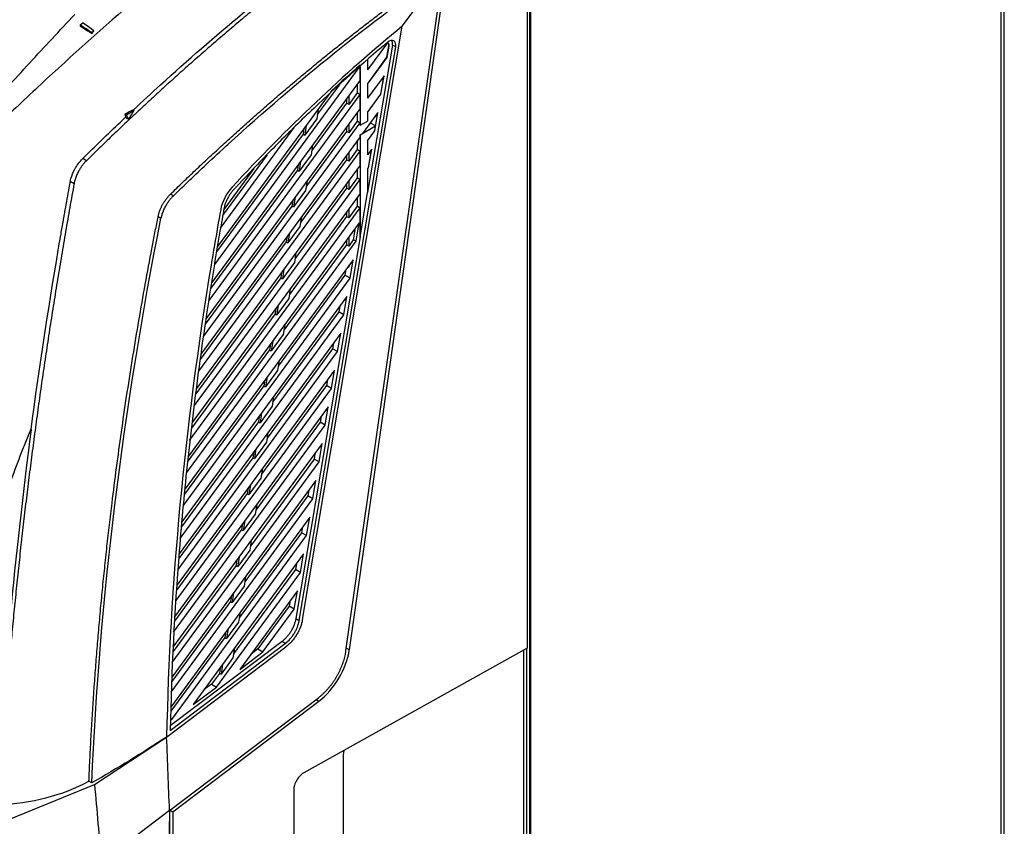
# Model space of a CAD drawing. Header units: millimetres. Extents: x -0.43 to 1.28, y -0.94 to 1.34.
# Tile 173 of 177: x 0.98 to 1.19, y 0.9 to 1.07. Entities that reach past the tile are written whole.
import ezdxf

# ---------------------------------------------------------------- set-up
doc = ezdxf.new("R2010")
doc.units = ezdxf.units.MM

msp = doc.modelspace()

# ---------------------------------------------------------------- linework, layer by layer
at = {"color": 7, "linetype": 'Continuous', "lineweight": 25}
for p, q in [((1.18857, 1.20488), (1.18857, 0.61208)), ((1.18931, 0.61309), (1.18931, 1.2059)), ((1.08923, 1.1165), (1.08923, 0.58657)), ((1.08908, 0.58666), (1.08908, 1.10909)), ((1.08851, 1.08995), (1.08851, 0.93687)), ((1.05026, 0.93629), (1.07077, 1.07977)), ((1.05097, 0.93654), (1.0715, 1.08013)), ((1.06216, 1.06815), (1.07077, 1.07977)), ((0.99408, 1.06842), (0.99468, 1.06884)), ((0.99408, 1.06842), (0.99408, 1.06821)), ((0.99649, 1.06688), (0.99701, 1.0672)), ((1.04107, 0.94295), (1.06216, 1.06815)), ((1.04037, 0.94273), (1.06077, 1.06378)), ((1.05901, 1.06465), (1.05481, 1.05892)), ((1.06006, 1.06419), (1.05481, 1.03303)), ((1.05891, 1.06162), (1.05931, 1.064)), ((1.05896, 1.06159), (1.05936, 1.06397)), ((1.05931, 1.064), (1.05936, 1.06397)), ((1.06077, 1.06378), (1.06006, 1.06419)), ((1.05481, 1.05593), (1.05891, 1.06162)), ((1.05481, 1.05593), (1.05896, 1.06159)), ((1.05896, 1.06159), (1.05891, 1.06162)), ((1.02253, 1.01788), (1.05301, 1.05945)), ((1.05323, 1.05677), (1.05323, 1.05976)), ((1.05325, 1.05967), (1.05325, 1.04724)), ((1.05323, 1.05677), (1.02193, 1.01408)), ((1.0583, 1.05771), (1.05481, 1.05294)), ((1.05762, 1.05384), (1.05825, 1.05763)), ((1.05765, 1.05382), (1.0583, 1.05771)), ((1.04724, 1.05457), (1.02313, 1.02169)), ((1.04879, 1.05575), (1.0442, 1.0495)), ((1.05267, 1.05411), (1.05267, 1.056)), ((1.05481, 1.05593), (1.05481, 1.05294)), ((1.02133, 1.01027), (1.05323, 1.05378)), ((1.05038, 1.05289), (1.05038, 1.05195)), ((1.05093, 1.05164), (1.05267, 1.05411)), ((1.05093, 1.05164), (1.05093, 1.05363)), ((1.05267, 1.05411), (1.05323, 1.05378)), ((1.05323, 1.05079), (1.05323, 1.05378)), ((1.05481, 1.04995), (1.05762, 1.05384)), ((1.05481, 1.04995), (1.05765, 1.05382)), ((1.05765, 1.05382), (1.05762, 1.05384)), ((1.00388, 1.04943), (1.0055, 1.05042)), ((1.0055, 1.05042), (1.00536, 1.0505)), ((1.05323, 1.05079), (1.02073, 1.00646)), ((1.05038, 1.05195), (1.04302, 1.04191)), ((1.04439, 1.05068), (1.04407, 1.04863)), ((1.05093, 1.05164), (1.05038, 1.05195)), ((1.00388, 1.04943), (1.00357, 1.04961)), ((1.00369, 1.04894), (1.00436, 1.04855)), ((1.04407, 1.04863), (1.04154, 1.04518)), ((1.05267, 1.04812), (1.05267, 1.05002)), ((1.057, 1.04994), (1.05376, 1.04553)), ((1.05481, 1.04995), (1.05481, 1.04814)), ((1.05631, 1.04901), (1.05687, 1.04933)), ((1.05634, 1.04606), (1.057, 1.04994)), ((1.05687, 1.04933), (1.05696, 1.04989)), ((1.02013, 1.00265), (1.05323, 1.0478)), ((1.02373, 1.0255), (1.03932, 1.04676)), ((1.04137, 1.04657), (1.04118, 1.04539)), ((1.04186, 1.04723), (1.04154, 1.04518)), ((1.05038, 1.0469), (1.05038, 1.04597)), ((1.05093, 1.04566), (1.05267, 1.04812)), ((1.05093, 1.04566), (1.05093, 1.04765)), ((1.05267, 1.04812), (1.05323, 1.0478)), ((1.05323, 1.04725), (1.05323, 1.0478)), ((1.05325, 1.04724), (1.05323, 1.04725)), ((1.05325, 1.04724), (1.05481, 1.04814)), ((1.05325, 1.04522), (1.0565, 1.0471)), ((1.05545, 1.0477), (1.05528, 1.0476)), ((1.05549, 1.04788), (1.05545, 1.0477)), ((1.0565, 1.0471), (1.05545, 1.0477)), ((1.05632, 1.04607), (1.0565, 1.0471)), ((1.05323, 1.04481), (1.01962, 0.99896)), ((1.04118, 1.04539), (1.02294, 1.02051)), ((1.04118, 1.04539), (1.04154, 1.04518)), ((1.05038, 1.04597), (1.04184, 1.03433)), ((1.05093, 1.04566), (1.05038, 1.04597)), ((1.05267, 1.04214), (1.05267, 1.04404)), ((1.05323, 1.04523), (1.05376, 1.04553)), ((1.05323, 1.04481), (1.05323, 1.04523)), ((1.05323, 1.04523), (1.05325, 1.04522)), ((1.05325, 1.04522), (1.05325, 1.02366)), ((1.05481, 1.04397), (1.05632, 1.04607)), ((1.05481, 1.04397), (1.05634, 1.04606)), ((1.05634, 1.04606), (1.05632, 1.04607)), ((1.04321, 1.0431), (1.04289, 1.04104)), ((1.05093, 1.03968), (1.05267, 1.04214)), ((1.05267, 1.04214), (1.05323, 1.04182)), ((1.05481, 1.04397), (1.05481, 1.04098)), ((1.05569, 1.04218), (1.05481, 1.04098)), ((1.05503, 1.03829), (1.05569, 1.04218)), ((1.05503, 1.0383), (1.05567, 1.04216)), ((0.99546, 1.03978), (0.99465, 1.04024)), ((1.01916, 0.99534), (1.05323, 1.04182)), ((1.03361, 1.04104), (1.02419, 1.02818)), ((1.04289, 1.04104), (1.04036, 1.03759)), ((1.05038, 1.03999), (1.04067, 1.02674)), ((1.05038, 1.04092), (1.05038, 1.03999)), ((1.05093, 1.03968), (1.05038, 1.03999)), ((1.05093, 1.03968), (1.05093, 1.04167)), ((1.05323, 1.03883), (1.05323, 1.04182)), ((1.05323, 1.03883), (1.0187, 0.99172)), ((1.04001, 1.0378), (1.02174, 1.01289)), ((1.03077, 1.0381), (1.02446, 1.02949)), ((1.04019, 1.03898), (1.04001, 1.0378)), ((1.04001, 1.0378), (1.04036, 1.03759)), ((1.04068, 1.03964), (1.04036, 1.03759)), ((1.05267, 1.03616), (1.05267, 1.03806)), ((1.05481, 1.03799), (1.05503, 1.0383)), ((1.05481, 1.03799), (1.05503, 1.03829)), ((1.05481, 1.03799), (1.05481, 1.03303)), ((1.05503, 1.03829), (1.05503, 1.0383)), ((1.01823, 0.9881), (1.05323, 1.03584)), ((1.05093, 1.0337), (1.05267, 1.03616)), ((1.05093, 1.0337), (1.05093, 1.03569)), ((1.05267, 1.03616), (1.05323, 1.03584)), ((1.05323, 1.03285), (1.05323, 1.03584)), ((0.99203, 1.03542), (0.99283, 1.03496)), ((1.05038, 1.03401), (1.03949, 1.01915)), ((1.04203, 1.03551), (1.04171, 1.03346)), ((1.05038, 1.03494), (1.05038, 1.03401)), ((1.05093, 1.0337), (1.05038, 1.03401)), ((1.01382, 1.03238), (1.01321, 1.03273)), ((1.05323, 1.03285), (1.01777, 0.98448)), ((1.04171, 1.03346), (1.03918, 1.03001)), ((1.0395, 1.03206), (1.03918, 1.03001)), ((1.05267, 1.03018), (1.05267, 1.03208)), ((1.05325, 1.02366), (1.05481, 1.03303)), ((1.01721, 0.98073), (1.05323, 1.02986)), ((1.03883, 1.03021), (1.02054, 1.00527)), ((1.03901, 1.03139), (1.03883, 1.03021)), ((1.03883, 1.03021), (1.03918, 1.03001)), ((1.05093, 1.02771), (1.05267, 1.03018)), ((1.05093, 1.02771), (1.05093, 1.02971)), ((1.05267, 1.03018), (1.05323, 1.02986)), ((1.05323, 1.02367), (1.05323, 1.02986)), ((1.01058, 1.02798), (1.01118, 1.02763)), ((1.05038, 1.02803), (1.03831, 1.01156)), ((1.04085, 1.02792), (1.04053, 1.02587)), ((1.05038, 1.02896), (1.05038, 1.02803)), ((1.05093, 1.02771), (1.05038, 1.02803)), ((1.05307, 1.02665), (1.01696, 0.97739)), ((1.04053, 1.02587), (1.038, 1.02242)), ((1.05188, 1.02308), (1.05228, 1.02557)), ((1.05242, 1.02276), (1.05307, 1.02665)), ((1.03783, 1.0238), (1.03765, 1.02262)), ((1.03832, 1.02447), (1.038, 1.02242)), ((1.05323, 1.02367), (1.03967, 0.94314)), ((1.05093, 1.02173), (1.05093, 1.02372)), ((1.05323, 1.02367), (1.05325, 1.02366)), ((1.01662, 0.97394), (1.05242, 1.02276)), ((1.03765, 1.02262), (1.01947, 0.99783)), ((1.05038, 1.02205), (1.03713, 1.00397)), ((1.03765, 1.02262), (1.038, 1.02242)), ((1.05038, 1.02298), (1.05038, 1.02205)), ((1.05093, 1.02173), (1.05038, 1.02205)), ((1.05093, 1.02173), (1.05188, 1.02308)), ((1.05242, 1.02276), (1.05188, 1.02308)), ((1.03967, 1.02033), (1.03935, 1.01828)), ((1.05176, 1.01888), (1.01628, 0.97049)), ((1.03935, 1.01828), (1.03682, 1.01483)), ((1.05095, 1.01727), (1.05069, 1.01742)), ((1.05095, 1.01727), (1.05094, 1.01775)), ((1.05095, 1.01727), (1.05103, 1.01788)), ((1.05111, 1.015), (1.05176, 1.01888)), ((1.01594, 0.96703), (1.05111, 1.015)), ((1.03647, 1.01503), (1.01855, 0.99059)), ((1.05005, 1.01561), (1.03595, 0.99638)), ((1.03665, 1.01621), (1.03647, 1.01503)), ((1.03647, 1.01503), (1.03682, 1.01483)), ((1.03714, 1.01688), (1.03682, 1.01483)), ((1.05025, 1.01682), (1.05005, 1.01561)), ((1.05111, 1.015), (1.05005, 1.01561)), ((1.05046, 1.01112), (1.0156, 0.96358)), ((1.03849, 1.01274), (1.03817, 1.01069)), ((1.0498, 1.00724), (1.05046, 1.01112)), ((1.03817, 1.01069), (1.03564, 1.00724)), ((1.03596, 1.00929), (1.03564, 1.00724)), ((1.04895, 1.00906), (1.04874, 1.00785)), ((1.0152, 0.96003), (1.0498, 1.00724)), ((1.03529, 1.00744), (1.01763, 0.98335)), ((1.04874, 1.00785), (1.03477, 0.9888)), ((1.03547, 1.00863), (1.03529, 1.00744)), ((1.03529, 1.00744), (1.03564, 1.00724)), ((1.0498, 1.00724), (1.04874, 1.00785)), ((1.03731, 1.00515), (1.037, 1.0031)), ((1.04915, 1.00335), (1.01503, 0.95682)), ((1.037, 1.0031), (1.03447, 0.99965)), ((1.04849, 0.99947), (1.04915, 1.00335)), ((1.0343, 1.00104), (1.03411, 0.99986)), ((1.03479, 1.0017), (1.03447, 0.99965)), ((1.04764, 1.00129), (1.04743, 1.00008)), ((1.01481, 0.95352), (1.04849, 0.99947)), ((1.03411, 0.99986), (1.01685, 0.97632)), ((1.04743, 1.00008), (1.0336, 0.98121)), ((1.03411, 0.99986), (1.03447, 0.99965)), ((1.04849, 0.99947), (1.04743, 1.00008)), ((1.03614, 0.99757), (1.03582, 0.99551)), ((1.04784, 0.99559), (1.01458, 0.95023)), ((1.03582, 0.99551), (1.03329, 0.99206)), ((1.03361, 0.99412), (1.03329, 0.99206)), ((1.04719, 0.9917), (1.04784, 0.99559)), ((1.03293, 0.99227), (1.01618, 0.96941)), ((1.04613, 0.99232), (1.03242, 0.97362)), ((1.03312, 0.99345), (1.03293, 0.99227)), ((1.03293, 0.99227), (1.03329, 0.99206)), ((1.04633, 0.99353), (1.04613, 0.99232)), ((1.04719, 0.9917), (1.04613, 0.99232)), ((1.01436, 0.94693), (1.04719, 0.9917)), ((1.03496, 0.98998), (1.03464, 0.98793)), ((1.03464, 0.98793), (1.03211, 0.98447)), ((1.04653, 0.98782), (1.01404, 0.9435)), ((1.03194, 0.98586), (1.03175, 0.98468)), ((1.03243, 0.98653), (1.03211, 0.98447)), ((1.04588, 0.98394), (1.04653, 0.98782)), ((1.01386, 0.94027), (1.04588, 0.98394)), ((1.03175, 0.98468), (1.0155, 0.9625)), ((1.04482, 0.98455), (1.03124, 0.96603)), ((1.03175, 0.98468), (1.03211, 0.98447)), ((1.04502, 0.98576), (1.04482, 0.98455)), ((1.04588, 0.98394), (1.04482, 0.98455)), ((1.03378, 0.98239), (1.03346, 0.98034)), ((1.04522, 0.98006), (1.0137, 0.93706)), ((1.03346, 0.98034), (1.03093, 0.97689)), ((1.04457, 0.97618), (1.04522, 0.98006)), ((1.03076, 0.97827), (1.03058, 0.97709)), ((1.03125, 0.97894), (1.03093, 0.97689)), ((1.04371, 0.978), (1.04351, 0.97679)), ((1.01356, 0.93388), (1.04457, 0.97618)), ((1.03058, 0.97709), (1.01496, 0.95579)), ((1.04351, 0.97679), (1.03006, 0.95844)), ((1.03058, 0.97709), (1.03093, 0.97689)), ((1.04457, 0.97618), (1.04351, 0.97679)), ((1.0326, 0.9748), (1.03228, 0.97275)), ((1.04392, 0.97229), (1.01354, 0.93086)), ((1.03228, 0.97275), (1.02975, 0.9693)), ((1.03007, 0.97135), (1.02975, 0.9693)), ((1.04326, 0.96841), (1.04392, 0.97229)), ((1.0294, 0.9695), (1.01451, 0.9492)), ((1.02958, 0.97068), (1.0294, 0.9695)), ((1.0294, 0.9695), (1.02975, 0.9693)), ((1.04241, 0.97023), (1.0422, 0.96902)), ((1.01332, 0.92757), (1.04326, 0.96841)), ((1.0422, 0.96902), (1.02888, 0.95085)), ((1.03142, 0.96721), (1.0311, 0.96516)), ((1.04326, 0.96841), (1.0422, 0.96902)), ((1.0311, 0.96516), (1.02857, 0.96171)), ((1.04261, 0.96453), (1.01323, 0.92445)), ((1.0284, 0.9631), (1.02822, 0.96191)), ((1.02889, 0.96376), (1.02857, 0.96171)), ((1.04195, 0.96064), (1.04261, 0.96453)), ((1.02822, 0.96191), (1.01406, 0.94261)), ((1.04089, 0.96126), (1.0277, 0.94327)), ((1.02822, 0.96191), (1.02857, 0.96171)), ((1.0411, 0.96247), (1.04089, 0.96126)), ((1.04195, 0.96064), (1.04089, 0.96126)), ((1.01347, 0.9218), (1.04195, 0.96064)), ((1.03024, 0.95962), (1.02992, 0.95757)), ((1.0413, 0.95676), (1.01799, 0.92497)), ((1.02992, 0.95757), (1.0274, 0.95412)), ((1.04065, 0.95288), (1.0413, 0.95676)), ((1.02723, 0.95551), (1.02704, 0.95433)), ((1.02771, 0.95617), (1.0274, 0.95412)), ((1.03979, 0.9547), (1.03958, 0.95349)), ((1.02704, 0.95433), (1.01373, 0.93617)), ((1.0229, 0.92868), (1.04065, 0.95288)), ((1.03958, 0.95349), (1.02652, 0.93568)), ((1.02704, 0.95433), (1.0274, 0.95412)), ((1.04065, 0.95288), (1.03958, 0.95349)), ((1.02906, 0.95204), (1.02875, 0.94998)), ((1.02875, 0.94998), (1.02622, 0.94653)), ((1.02653, 0.94859), (1.02622, 0.94653)), ((1.03999, 0.949), (1.02782, 0.93239)), ((1.03934, 0.94512), (1.03999, 0.949)), ((1.02586, 0.94674), (1.0135, 0.92988)), ((1.02605, 0.94792), (1.02586, 0.94674)), ((1.02586, 0.94674), (1.02622, 0.94653)), ((1.03848, 0.94694), (1.03828, 0.94573)), ((1.02789, 0.94445), (1.02757, 0.94239)), ((1.03828, 0.94573), (1.03167, 0.93672)), ((1.03273, 0.9361), (1.03934, 0.94512)), ((1.03934, 0.94512), (1.03828, 0.94573)), ((1.02757, 0.94239), (1.02504, 0.93895)), ((1.03967, 0.94314), (1.04037, 0.94273)), ((1.02487, 0.94033), (1.02468, 0.93915)), ((1.02536, 0.941), (1.02504, 0.93895)), ((1.03676, 0.93832), (1.01315, 0.92049)), ((1.02468, 0.93915), (1.01327, 0.92358)), ((1.02468, 0.93915), (1.02504, 0.93895)), ((1.03676, 0.93832), (1.03747, 0.93791)), ((1.01238, 0.91813), (1.03758, 0.93717)), ((1.01312, 0.91952), (1.03747, 0.93791)), ((1.02671, 0.93686), (1.02639, 0.93481)), ((1.02782, 0.93239), (1.03273, 0.9361)), ((1.03167, 0.93672), (1.03014, 0.93556)), ((1.03167, 0.93672), (1.03273, 0.9361)), ((1.08851, 0.93687), (1.04139, 0.9106)), ((1.0878, 0.87115), (1.0878, 0.93648)), ((1.08837, 0.93679), (1.08837, 0.87081)), ((1.02639, 0.93481), (1.02386, 0.93136)), ((1.02369, 0.93274), (1.02351, 0.93156)), ((1.02418, 0.93341), (1.02386, 0.93136)), ((1.02351, 0.93156), (1.02184, 0.92929)), ((1.02351, 0.93156), (1.02386, 0.93136)), ((1.01799, 0.92497), (1.0229, 0.92868)), ((1.02184, 0.92929), (1.02031, 0.92814)), ((1.02184, 0.92929), (1.0229, 0.92868)), ((1.013, 0.9026), (1.04442, 0.92641)), ((1.01371, 0.90231), (1.04455, 0.92568)), ((1.0133, 0.92189), (1.01347, 0.9218)), ((0.99714, 0.90812), (1.01238, 0.91813)), ((1.04967, 0.9144), (1.04967, 0.85071)), ((0.97747, 0.90011), (0.99714, 0.90812)), ((0.99657, 0.90844), (0.99597, 0.90879)), ((1.03923, 0.90695), (1.03923, 0.84571)), ((1.013, 0.9026), (0.99858, 0.89168)), ((1.01309, 0.90267), (1.01371, 0.90231))]:
    msp.add_line(p, q, dxfattribs=at)
at = {"color": 250, "linetype": 'Continuous', "lineweight": 25}
for p, q in [((1.05481, 1.06103), (1.05481, 1.05892)), ((1.05035, 0.9369), (1.05097, 0.93654)), ((1.04393, 0.92603), (1.04455, 0.92568))]:
    msp.add_line(p, q, dxfattribs=at)
at = {"color": 7, "linetype": 'Continuous', "lineweight": 25, "flags": 128}
msp.add_lwpolyline([(0.99649, 1.06688), (0.99619, 1.06707), (0.99589, 1.06726), (0.99559, 1.06746), (0.99528, 1.06765), (0.99498, 1.06784), (0.99468, 1.06803), (0.99438, 1.06822), (0.99408, 1.06842)], dxfattribs=at)
at = {"color": 7, "linetype": 'Continuous', "lineweight": 25}
msp.add_arc((1.05872, 1.06417), 0.000618, 343.7122, 46.5535, dxfattribs=at)
for centre, major_axis, ratio, start_param, end_param in [((1.05937, 1.06333), (0.00102, 0.00172), 0.583866, 5.294043, 7.308408), ((1.05866, 1.06374), (0.00102, 0.00172), 0.583866, 5.294043, 5.93182), ((1.05866, 1.06374), (0.000509, 0.000861), 0.583866, 5.294043, 6.559877), ((1.04317, 0.93376), (0.00565, 0.00944), 0.587369, 4.110479, 5.33221), ((2.7244, 1.82911), (1.22105, 2.04195), 0.587369, 2.350899, 2.470439), ((2.72511, 1.8287), (1.22157, 2.04281), 0.587369, 2.350552, 2.425574), ((2.72511, 1.8287), (1.22105, 2.04195), 0.587369, 2.350899, 2.523225)]:
    msp.add_ellipse(centre, major_axis=major_axis, ratio=ratio, start_param=start_param, end_param=end_param, dxfattribs=at)
for points, knots in [([(1.03965, 1.10162), (1.0391, 1.10119), (1.02472, 1.09002), (1.00711, 1.07528), (0.98719, 1.05722), (0.98074, 1.05115), (0.97752, 1.0481), (0.97743, 1.04801), (0.97734, 1.04793)], [0.6155199, 0.6155199, 0.6155199, 0.6155199, 0.6231093, 0.8135432, 0.8610103, 0.9060334, 0.9060334, 0.9072946, 0.9072946, 0.9072946, 0.9072946]), ([(1.04728, 1.08482), (1.04682, 1.08447), (1.04588, 1.08375), (1.04449, 1.08268), (1.04311, 1.08161), (1.04174, 1.08054), (1.04038, 1.07947), (1.03903, 1.07841), (1.0377, 1.07734), (1.03638, 1.07628), (1.03507, 1.07522), (1.03377, 1.07417), (1.03248, 1.07311), (1.03121, 1.07206), (1.02933, 1.07051), (1.02686, 1.06844), (1.02382, 1.06585), (1.02081, 1.06325), (1.01784, 1.06065), (1.01491, 1.05805), (1.01202, 1.05544), (1.00916, 1.05283), (1.00635, 1.05022), (1.00357, 1.04761), (1.00083, 1.045), (0.99813, 1.0424), (0.99634, 1.04065), (0.99546, 1.03978)], [0, 0, 0, 0, 0.026437, 0.052679, 0.078726, 0.104577, 0.130232, 0.155692, 0.180956, 0.206025, 0.230899, 0.255577, 0.280059, 0.304346, 0.328438, 0.387391, 0.445801, 0.503668, 0.56099, 0.617769, 0.674004, 0.729696, 0.784844, 0.839449, 0.893509, 0.947027, 1, 1, 1, 1]), ([(1.00536, 1.0505), (1.00727, 1.05229), (1.02057, 1.06454), (1.03436, 1.07602), (1.04633, 1.08517), (1.04648, 1.08528)], [0.6771705, 0.6771705, 0.6771705, 0.6771705, 0.7092713, 0.8997051, 0.9020887, 0.9020887, 0.9020887, 0.9020887]), ([(1.01321, 1.03273), (1.01365, 1.03315), (1.01452, 1.03399), (1.01583, 1.03526), (1.01715, 1.03652), (1.01849, 1.03778), (1.01983, 1.03905), (1.02118, 1.04031), (1.02255, 1.04158), (1.02392, 1.04284), (1.02531, 1.04411), (1.0267, 1.04537), (1.02811, 1.04664), (1.02952, 1.0479), (1.03095, 1.04916), (1.03239, 1.05043), (1.03384, 1.05169), (1.03529, 1.05295), (1.03676, 1.05421), (1.03824, 1.05546), (1.03973, 1.05672), (1.04146, 1.05816), (1.04344, 1.0598), (1.04567, 1.06162), (1.04794, 1.06345), (1.05026, 1.06529), (1.05261, 1.06714), (1.055, 1.06899), (1.05743, 1.07085), (1.0599, 1.0727), (1.06241, 1.07456), (1.06496, 1.07642), (1.06755, 1.07828), (1.06929, 1.07951), (1.07017, 1.08012)], [0, 0, 0, 0, 0.023699, 0.047535, 0.071508, 0.095617, 0.119864, 0.144247, 0.168767, 0.193424, 0.218218, 0.243149, 0.268216, 0.29342, 0.318761, 0.344239, 0.369854, 0.395605, 0.421494, 0.447519, 0.473681, 0.49998, 0.53841, 0.577428, 0.617035, 0.657231, 0.698016, 0.73939, 0.781353, 0.823905, 0.867045, 0.910775, 0.955093, 1, 1, 1, 1]), ([(1.01382, 1.03238), (1.01612, 1.03461), (1.01842, 1.03681), (1.02229, 1.04043), (1.02384, 1.04186), (1.04013, 1.05673), (1.05532, 1.06894), (1.07077, 1.07977)], [0, 0, 0, 0, 0.0446845, 0.0446845, 0.0744293, 0.0744293, 0.3564309, 0.3564309, 0.3564309, 0.3564309]), ([(0.97392, 1.04991), (0.97707, 1.05342), (0.98023, 1.05692), (0.98658, 1.06382), (0.98977, 1.06723), (0.99298, 1.07061)], [0, 0, 0, 0, 0.5, 0.5, 1, 1, 1, 1]), ([(1.06216, 1.06815), (1.04978, 1.05808), (1.03772, 1.04669), (1.02498, 1.03285), (1.02409, 1.03111), (1.02334, 1.02696), (1.02291, 1.02448), (1.02224, 1.02058), (1.022, 1.01915), (1.01614, 0.98352), (1.013, 0.95018), (1.01238, 0.91813)], [0, 0, 0, 0, 0.282002, 0.282002, 0.311746, 0.311746, 0.356431, 0.356431, 0.382128, 0.382128, 1, 1, 1, 1]), ([(1.05903, 1.06474), (1.05376, 1.06032), (1.04856, 1.05568), (1.04087, 1.04838), (1.03832, 1.04589), (1.03453, 1.04206), (1.03327, 1.04078), (1.03077, 1.03817), (1.02953, 1.03686), (1.02798, 1.0352), (1.02767, 1.03487), (1.0272, 1.03437), (1.02705, 1.0342), (1.02674, 1.03387), (1.02658, 1.03371), (1.02628, 1.03336), (1.02613, 1.03319), (1.02585, 1.03281), (1.02572, 1.03262), (1.02534, 1.03203), (1.02512, 1.0316), (1.02485, 1.03097), (1.02477, 1.03075), (1.02463, 1.03032), (1.02458, 1.03011), (1.02449, 1.02968), (1.02445, 1.02948), (1.02438, 1.02906), (1.02434, 1.02885), (1.02415, 1.02781), (1.02401, 1.02697), (1.02328, 1.02281), (1.02272, 1.01948), (1.0211, 1.00953), (1.02012, 1.00293), (1.01835, 0.9898), (1.01755, 0.98327), (1.01615, 0.97029), (1.01555, 0.96383), (1.01402, 0.9446), (1.01338, 0.93196), (1.01312, 0.91952)], [0, 0, 0, 0, 0.125, 0.125, 0.1875, 0.1875, 0.21875, 0.21875, 0.25, 0.25, 0.257812, 0.257812, 0.261719, 0.261719, 0.265625, 0.265625, 0.269531, 0.269531, 0.273437, 0.273437, 0.28125, 0.28125, 0.285156, 0.285156, 0.289062, 0.289062, 0.292969, 0.292969, 0.296875, 0.296875, 0.3125, 0.3125, 0.375, 0.375, 0.5, 0.5, 0.625, 0.625, 0.75, 0.75, 1, 1, 1, 1]), ([(0.99466, 1.04022), (0.99466, 1.04022), (0.99466, 1.04022), (0.99729, 1.04284), (1.0003, 1.04574), (1.00333, 1.0486), (1.00369, 1.04894)], [0.61677841, 0.61677841, 0.61677841, 0.61677841, 0.61678106, 0.61678106, 0.66180419, 0.66782989, 0.66782989, 0.66782989, 0.66782989]), ([(0.99204, 1.03542), (0.99204, 1.03542), (0.99208, 1.03563), (0.99225, 1.03647), (0.99279, 1.03776), (0.99369, 1.0392), (0.99432, 1.03988), (0.99466, 1.04022)], [0.59439492, 0.59439492, 0.59439492, 0.59439492, 0.59439499, 0.59711218, 0.60559474, 0.61088781, 0.61677841, 0.61677841, 0.61677841, 0.61677841]), ([(0.99546, 1.03978), (0.9954, 1.03972), (0.99529, 1.03961), (0.99513, 1.03945), (0.99498, 1.03927), (0.99483, 1.0391), (0.99469, 1.03893), (0.99455, 1.03875), (0.99442, 1.03857), (0.9943, 1.0384), (0.99418, 1.03822), (0.99407, 1.03804), (0.99396, 1.03787), (0.99386, 1.03769), (0.99371, 1.03743), (0.99354, 1.03709), (0.99334, 1.03665), (0.99317, 1.03622), (0.99303, 1.03579), (0.99292, 1.03537), (0.99286, 1.03509), (0.99283, 1.03496)], [0, 0, 0, 0, 0.042305, 0.083971, 0.125, 0.165391, 0.205143, 0.244258, 0.282734, 0.320573, 0.357774, 0.394337, 0.430263, 0.465551, 0.500201, 0.586239, 0.67118, 0.755026, 0.837777, 0.919434, 1, 1, 1, 1]), ([(0.99283, 1.03496), (0.99268, 1.03411), (0.99237, 1.03242), (0.99192, 1.02989), (0.99148, 1.02736), (0.99104, 1.02483), (0.9906, 1.02231), (0.99018, 1.01978), (0.98975, 1.01726), (0.98934, 1.01474), (0.98893, 1.01222), (0.98853, 1.00971), (0.98813, 1.00719), (0.98774, 1.00468), (0.98735, 1.00217), (0.98697, 0.99967), (0.9866, 0.99716), (0.98623, 0.99466), (0.98587, 0.99216), (0.98552, 0.98966), (0.98517, 0.98717), (0.98483, 0.98468), (0.98449, 0.98219), (0.98416, 0.9797), (0.98384, 0.97722), (0.98352, 0.97473), (0.98321, 0.97225), (0.9829, 0.96978), (0.9826, 0.9673), (0.98231, 0.96483), (0.98202, 0.96236), (0.98174, 0.95989), (0.98147, 0.95743), (0.9812, 0.95496), (0.98094, 0.95251), (0.98068, 0.95005), (0.98043, 0.94759), (0.98018, 0.94514), (0.97995, 0.94269), (0.97971, 0.94025), (0.97949, 0.93781), (0.97927, 0.93537), (0.97905, 0.93293), (0.97884, 0.93049), (0.97864, 0.92806), (0.97845, 0.92563), (0.97826, 0.92321), (0.97807, 0.92078), (0.9779, 0.91836), (0.97772, 0.91595), (0.97756, 0.91353), (0.9774, 0.91112), (0.97725, 0.90871), (0.9771, 0.90631), (0.97701, 0.90471), (0.97696, 0.9039)], [0, 0, 0, 0, 0.018935, 0.037868, 0.056798, 0.075725, 0.09465, 0.113572, 0.132491, 0.151408, 0.170323, 0.189235, 0.208144, 0.22705, 0.245954, 0.264856, 0.283755, 0.302651, 0.321545, 0.340436, 0.359324, 0.37821, 0.397094, 0.415975, 0.434853, 0.453728, 0.472601, 0.491472, 0.51034, 0.529205, 0.548068, 0.566928, 0.585785, 0.60464, 0.623493, 0.642343, 0.66119, 0.680035, 0.698877, 0.717716, 0.736553, 0.755387, 0.774219, 0.793048, 0.811875, 0.830699, 0.849521, 0.86834, 0.887156, 0.90597, 0.924781, 0.94359, 0.962396, 0.981199, 1, 1, 1, 1]), ([(0.98374, 0.98304), (0.98543, 0.99557), (0.98743, 1.00877), (0.98972, 1.02227), (0.98989, 1.02332), (0.99013, 1.02471), (0.99037, 1.0261), (0.99062, 1.02749), (0.99077, 1.02835), (0.99116, 1.03054), (0.99159, 1.03296), (0.99195, 1.03497), (0.99204, 1.03542)], [0.3601205, 0.3601205, 0.3601205, 0.3601205, 0.5295969, 0.5375459, 0.5405542, 0.5436245, 0.5561126, 0.559183, 0.5621914, 0.5675242, 0.5884309, 0.5943949, 0.5943949, 0.5943949, 0.5943949]), ([(1.01058, 1.02798), (1.01059, 1.02806), (1.01063, 1.02821), (1.01068, 1.02844), (1.01075, 1.02867), (1.01082, 1.0289), (1.0109, 1.02914), (1.01099, 1.02938), (1.01109, 1.02963), (1.0112, 1.02987), (1.01132, 1.03012), (1.01145, 1.03037), (1.01159, 1.03062), (1.01173, 1.03086), (1.01189, 1.03111), (1.01205, 1.03135), (1.01222, 1.03159), (1.01241, 1.03183), (1.0126, 1.03207), (1.01279, 1.03229), (1.013, 1.03252), (1.01314, 1.03266), (1.01321, 1.03273)], [0, 0, 0, 0, 0.044395, 0.089378, 0.134951, 0.181113, 0.227865, 0.275207, 0.323138, 0.37166, 0.420771, 0.470474, 0.520767, 0.57165, 0.623124, 0.67519, 0.727846, 0.781094, 0.834933, 0.889364, 0.944386, 1, 1, 1, 1]), ([(1.01382, 1.03238), (1.01377, 1.03232), (1.01366, 1.03222), (1.0135, 1.03205), (1.01335, 1.03188), (1.0132, 1.03171), (1.01306, 1.03154), (1.01293, 1.03137), (1.0128, 1.0312), (1.01267, 1.03102), (1.01255, 1.03085), (1.01244, 1.03068), (1.01233, 1.0305), (1.01223, 1.03033), (1.01209, 1.03008), (1.01191, 1.02974), (1.01171, 1.02931), (1.01154, 1.02888), (1.01139, 1.02846), (1.01127, 1.02804), (1.01121, 1.02777), (1.01118, 1.02763)], [0, 0, 0, 0, 0.0423498, 0.084054, 0.1251126, 0.1655256, 0.2052931, 0.2444151, 0.2828916, 0.3207227, 0.3579084, 0.3944488, 0.430344, 0.4655939, 0.5001986, 0.5863158, 0.6713048, 0.7551667, 0.8379025, 0.9195132, 1, 1, 1, 1]), ([(0.99597, 0.90879), (0.996, 0.90953), (0.99606, 0.91101), (0.99617, 0.91323), (0.99628, 0.91545), (0.9964, 0.91768), (0.99652, 0.91991), (0.99666, 0.92214), (0.9968, 0.92438), (0.99695, 0.92662), (0.9971, 0.92887), (0.99726, 0.93111), (0.99743, 0.93336), (0.99761, 0.93562), (0.99779, 0.93788), (0.99799, 0.94014), (0.99818, 0.9424), (0.99839, 0.94467), (0.9986, 0.94694), (0.99882, 0.94921), (0.99905, 0.95149), (0.99929, 0.95377), (0.99953, 0.95605), (0.99978, 0.95834), (1.00003, 0.96063), (1.0003, 0.96292), (1.00057, 0.96521), (1.00105, 0.96923), (1.00179, 0.97497), (1.00281, 0.98247), (1.00392, 0.99), (1.0051, 0.99755), (1.00635, 1.00512), (1.00768, 1.01272), (1.00881, 1.01882), (1.00968, 1.0234), (1.01018, 1.02595), (1.01048, 1.02748), (1.01058, 1.02798)], [0, 0, 0, 0, 0.019202, 0.038407, 0.057614, 0.076823, 0.096034, 0.115248, 0.134463, 0.153681, 0.172902, 0.192124, 0.211349, 0.230576, 0.249805, 0.269037, 0.288271, 0.307507, 0.326745, 0.345986, 0.365229, 0.384474, 0.403721, 0.422971, 0.442223, 0.461477, 0.480733, 0.499992, 0.56241, 0.624871, 0.687375, 0.749921, 0.8124, 0.874933, 0.937458, 0.962473, 0.987622, 1, 1, 1, 1]), ([(0.95946, 0.89557), (0.95943, 0.8973), (0.95948, 0.89905), (0.95967, 0.90256), (0.95981, 0.90433), (0.96028, 0.90964), (0.96067, 0.9132), (0.96173, 0.92037), (0.96238, 0.92398), (0.96363, 0.92946), (0.96409, 0.93129), (0.9651, 0.93497), (0.96566, 0.93683), (0.96744, 0.94237), (0.96879, 0.94605), (0.97095, 0.95158), (0.97169, 0.95342), (0.97321, 0.9571), (0.97399, 0.95894), (0.97557, 0.96263), (0.97636, 0.96447), (0.97751, 0.96725), (0.97789, 0.96817), (0.97863, 0.97003), (0.97899, 0.97095), (0.98006, 0.97374), (0.98076, 0.9756), (0.98183, 0.97839), (0.98219, 0.97932), (0.98294, 0.98118), (0.98333, 0.98211), (0.98374, 0.98304)], [0, 0, 0, 0, 0.0625, 0.0625, 0.125, 0.125, 0.25, 0.25, 0.375, 0.375, 0.4375, 0.4375, 0.5, 0.5, 0.625, 0.625, 0.6875, 0.6875, 0.75, 0.75, 0.8125, 0.8125, 0.84375, 0.84375, 0.875, 0.875, 0.9375, 0.9375, 0.96875, 0.96875, 1, 1, 1, 1]), ([(0.98374, 0.98304), (0.98202, 0.96969), (0.98053, 0.95645), (0.97806, 0.93018), (0.97707, 0.91716), (0.97634, 0.90427)], [0, 0, 0, 0, 0.5, 0.5, 1, 1, 1, 1]), ([(1.03967, 0.94314), (1.03959, 0.9427), (1.03947, 0.94225), (1.03921, 0.94156), (1.03911, 0.94134), (1.03889, 0.94089), (1.03877, 0.94068), (1.03852, 0.94025), (1.03838, 0.94004), (1.03809, 0.93964), (1.03793, 0.93945), (1.03762, 0.93909), (1.03745, 0.93892), (1.03711, 0.9386), (1.03694, 0.93845), (1.03676, 0.93832)], [0, 0, 0, 0, 0.25, 0.25, 0.375, 0.375, 0.5, 0.5, 0.625, 0.625, 0.75, 0.75, 0.875, 0.875, 1, 1, 1, 1]), ([(1.03747, 0.93791), (1.03782, 0.93818), (1.03816, 0.9385), (1.03864, 0.93904), (1.03879, 0.93923), (1.03908, 0.93963), (1.03922, 0.93984), (1.03948, 0.94026), (1.0396, 0.94048), (1.03981, 0.94093), (1.03991, 0.94115), (1.04008, 0.9416), (1.04016, 0.94183), (1.04029, 0.94228), (1.04034, 0.94251), (1.04037, 0.94273)], [0, 0, 0, 0, 0.25, 0.25, 0.375, 0.375, 0.5, 0.5, 0.625, 0.625, 0.75, 0.75, 0.875, 0.875, 1, 1, 1, 1]), ([(1.04107, 0.94296), (1.04106, 0.94289), (1.04104, 0.94275), (1.04099, 0.94255), (1.04095, 0.94234), (1.04087, 0.94207), (1.04077, 0.94173), (1.04057, 0.94119), (1.04028, 0.94051), (1.03985, 0.93973), (1.03936, 0.939), (1.03891, 0.93843), (1.03852, 0.938), (1.03822, 0.9377), (1.03791, 0.93742), (1.03769, 0.93726), (1.03758, 0.93717)], [0, 0, 0, 0, 0.031909, 0.063757, 0.095592, 0.127459, 0.190062, 0.252743, 0.376667, 0.500003, 0.62334, 0.747267, 0.809876, 0.872557, 0.936213, 1, 1, 1, 1]), ([(1.04442, 0.92641), (1.0445, 0.92647), (1.04465, 0.92659), (1.04488, 0.92677), (1.04511, 0.92696), (1.04532, 0.92716), (1.04553, 0.92736), (1.04574, 0.92756), (1.04594, 0.92776), (1.04614, 0.92796), (1.04632, 0.92817), (1.04651, 0.92838), (1.04668, 0.92858), (1.04686, 0.92879), (1.04702, 0.929), (1.04718, 0.92921), (1.04734, 0.92941), (1.04748, 0.92962), (1.04763, 0.92982), (1.04776, 0.93003), (1.0479, 0.93023), (1.04802, 0.93043), (1.04814, 0.93062), (1.04833, 0.93094), (1.04858, 0.93137), (1.04887, 0.93193), (1.04913, 0.93249), (1.04937, 0.93306), (1.04958, 0.93361), (1.04977, 0.93417), (1.04993, 0.93471), (1.05007, 0.93525), (1.05018, 0.93577), (1.05023, 0.93612), (1.05026, 0.93629)], [0, 0, 0, 0, 0.027, 0.053593, 0.079779, 0.105559, 0.130932, 0.155899, 0.180458, 0.204611, 0.228358, 0.251697, 0.27463, 0.297156, 0.319276, 0.340989, 0.362295, 0.383195, 0.403687, 0.423774, 0.443453, 0.462726, 0.481592, 0.500051, 0.552447, 0.604308, 0.655637, 0.706432, 0.756693, 0.806421, 0.855616, 0.904277, 0.952405, 1, 1, 1, 1]), ([(1.04998, 0.91539), (1.04993, 0.91531), (1.04979, 0.91508), (1.0497, 0.91473), (1.04968, 0.91449), (1.04968, 0.9144)], [0, 0, 0, 0, 0.259659, 0.705463, 1, 1, 1, 1]), ([(1.04139, 0.9106), (1.04111, 0.91045), (1.04083, 0.91023), (1.0403, 0.90969), (1.04006, 0.90937), (1.03966, 0.9087), (1.0395, 0.90834), (1.03929, 0.90762), (1.03923, 0.90727), (1.03923, 0.90695)], [4.712389, 4.712389, 4.712389, 4.712389, 5.105088, 5.105088, 5.497787, 5.497787, 5.890486, 5.890486, 6.283185, 6.283185, 6.283185, 6.283185]), ([(0.99714, 0.90812), (0.99739, 0.90538), (0.99764, 0.90264), (0.99811, 0.89716), (0.99834, 0.89442), (0.99858, 0.89168)], [0, 0, 0, 0, 0.5, 0.5, 1, 1, 1, 1])]:
    msp.add_open_spline(points, degree=3, knots=knots, dxfattribs=at)
for points in [[(0.99408, 1.06821), (0.99493, 1.06768), (0.99578, 1.06715), (0.99663, 1.06662)], [(0.99701, 1.0672), (0.99624, 1.06775), (0.99546, 1.06829), (0.99468, 1.06884)], [(0.99663, 1.06662), (0.99658, 1.06671), (0.99654, 1.06679), (0.99649, 1.06688)], [(0.99663, 1.06662), (0.99676, 1.06682), (0.99689, 1.06701), (0.99701, 1.0672)], [(1.05323, 1.05994), (1.05122, 1.05819), (1.04923, 1.0564), (1.04724, 1.05457)], [(1.00536, 1.0505), (1.00476, 1.0502), (1.00417, 1.04991), (1.00357, 1.04961)], [(1.00436, 1.04856), (1.00474, 1.04918), (1.00512, 1.0498), (1.0055, 1.05042)], [(1.00357, 1.04961), (1.00361, 1.04939), (1.00365, 1.04916), (1.00369, 1.04894)], [(1.00436, 1.04856), (1.0042, 1.04885), (1.00404, 1.04914), (1.00388, 1.04943)], [(0.99657, 0.90844), (0.9982, 0.94691), (1.00309, 0.98682), (1.01118, 1.02763)], [(1.01238, 0.91813), (1.00724, 0.91479), (1.00199, 0.91157), (0.99657, 0.90844)], [(1.013, 0.9026), (1.01277, 0.90801), (1.01258, 0.91271), (1.01238, 0.91813)], [(0.97696, 0.9039), (0.98365, 0.90409), (0.99035, 0.90581), (0.99597, 0.90879)]]:
    msp.add_open_spline(points, degree=3, dxfattribs=at)

doc.saveas('drawing.dxf')
